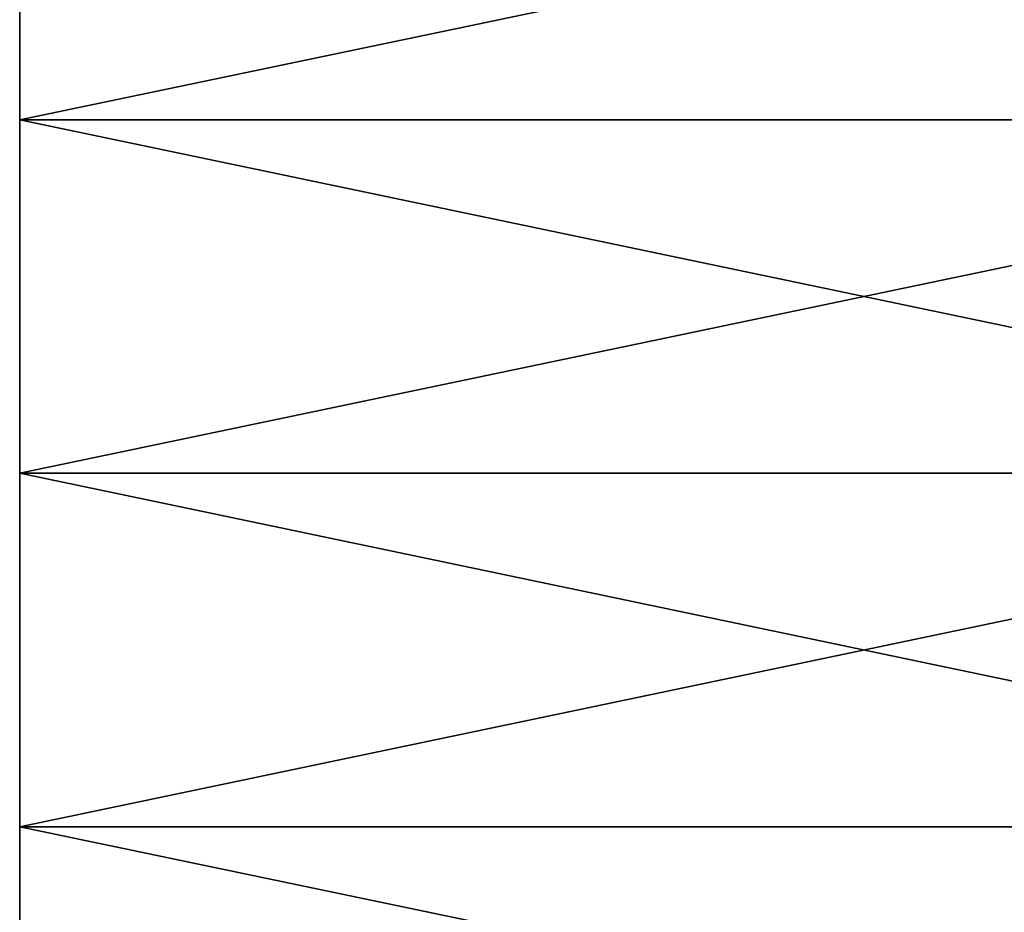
# Model space of a CAD drawing. Header units: metres. Extents: x -46 to 104, y -30 to 30.
# Tile 52 of 256: x -45.5 to -42, y -1.56 to 1.61. Entities that reach past the tile are written whole.
import ezdxf

# ---------------------------------------------------------------- set-up
doc = ezdxf.new("R2010")
doc.units = ezdxf.units.M
doc.layers.add('solid_26_000_502_XXX', color=7, linetype='CONTINUOUS')

msp = doc.modelspace()

# ---------------------------------------------------------------- linework, layer by layer
at = {"layer": 'solid_26_000_502_XXX'}
for points in [[(-45.5, 1.256262, 582.026306), (-45.5, 1.256262, 641.973694), (-45.5, 2.510386, 641.894775)], [(-39.5, 2.510336, 641.894775), (-45.5, 2.510386, 641.894775), (-45.5, 1.256262, 641.973694)], [(-45.5, 1.256262, 582.026306), (-45.5, 2.510386, 641.894775), (-45.5, 2.510386, 582.105225)], [(-39.5, 1.25627, 582.026306), (-45.5, 1.256262, 582.026306), (-45.5, 2.510386, 582.105225)], [(-39.5, 2.510336, 582.105225), (-39.5, 1.25627, 582.026306), (-45.5, 2.510386, 582.105225)], [(-45.5, 1.256262, -29.973684), (-45.5, 1.256262, 29.973684), (-45.5, 2.510386, 29.894781)], [(-39.5, 2.510336, 29.894785), (-45.5, 2.510386, 29.894781), (-45.5, 1.256262, 29.973684)], [(-45.5, 1.256262, -29.973684), (-45.5, 2.510386, 29.894781), (-45.5, 2.510386, -29.894781)], [(-39.5, 1.25627, -29.973684), (-45.5, 1.256262, -29.973684), (-45.5, 2.510386, -29.894781)], [(-39.5, 2.510336, -29.894785), (-39.5, 1.25627, -29.973684), (-45.5, 2.510386, -29.894781)], [(-39.5, 1.25627, 641.973694), (-39.5, 2.510336, 641.894775), (-45.5, 1.256262, 641.973694)], [(-39.5, 1.25627, 29.973684), (-39.5, 2.510336, 29.894785), (-45.5, 1.256262, 29.973684)], [(-39.5, 1.25627, 582.026306), (-39.5, 0, 582), (-45.5, 1.256262, 582.026306)], [(-39.5, 1.25627, 641.973694), (-45.5, 0, 642), (-39.5, 0, 642)], [(-39.5, 1.25627, 641.973694), (-45.5, 1.256262, 641.973694), (-45.5, 0, 642)], [(-39.5, 1.25627, -29.973684), (-39.5, 0, -30), (-45.5, 1.256262, -29.973684)], [(-39.5, 1.25627, 29.973684), (-45.5, 0, 30), (-39.5, 0, 30)], [(-39.5, 1.25627, 29.973684), (-45.5, 1.256262, 29.973684), (-45.5, 0, 30)], [(-45.5, 1.256262, 582.026306), (-39.5, 0, 582), (-45.5, 0, 582)], [(-45.5, 1.256262, 641.973694), (-45.5, 0, 582), (-45.5, 0, 642)], [(-45.5, 1.256262, 582.026306), (-45.5, 0, 582), (-45.5, 1.256262, 641.973694)], [(-45.5, 1.256262, -29.973684), (-39.5, 0, -30), (-45.5, 0, -30)], [(-45.5, 1.256262, 29.973684), (-45.5, 0, -30), (-45.5, 0, 30)], [(-45.5, 1.256262, -29.973684), (-45.5, 0, -30), (-45.5, 1.256262, 29.973684)], [(-39.5, -1.25627, 582.026306), (-45.5, 0, 582), (-39.5, 0, 582)], [(-45.5, 0, 642), (-45.5, 0, 582), (-45.5, -1.256262, 582.026306)], [(-39.5, -1.25627, 582.026306), (-45.5, -1.256262, 582.026306), (-45.5, 0, 582)], [(-45.5, 0, 642), (-45.5, -1.256262, 582.026306), (-45.5, -1.256262, 641.973694)], [(-39.5, 0, 642), (-45.5, 0, 642), (-45.5, -1.256262, 641.973694)], [(-39.5, -1.25627, -29.973684), (-45.5, 0, -30), (-39.5, 0, -30)], [(-45.5, 0, 30), (-45.5, 0, -30), (-45.5, -1.256262, -29.973684)], [(-39.5, -1.25627, -29.973684), (-45.5, -1.256262, -29.973684), (-45.5, 0, -30)], [(-45.5, 0, 30), (-45.5, -1.256262, -29.973684), (-45.5, -1.256262, 29.973684)], [(-39.5, 0, 30), (-45.5, 0, 30), (-45.5, -1.256262, 29.973684)], [(-39.5, -1.25627, 641.973694), (-39.5, 0, 642), (-45.5, -1.256262, 641.973694)], [(-39.5, -1.25627, 29.973684), (-39.5, 0, 30), (-45.5, -1.256262, 29.973684)], [(-45.5, -1.256262, 641.973694), (-45.5, -1.256262, 582.026306), (-45.5, -2.510386, 582.105225)], [(-39.5, -2.510336, 582.105225), (-45.5, -2.510386, 582.105225), (-45.5, -1.256262, 582.026306)], [(-39.5, -1.25627, 582.026306), (-39.5, -2.510336, 582.105225), (-45.5, -1.256262, 582.026306)], [(-45.5, -1.256262, 641.973694), (-45.5, -2.510386, 582.105225), (-45.5, -2.510386, 641.894775)], [(-39.5, -1.25627, 641.973694), (-45.5, -1.256262, 641.973694), (-45.5, -2.510386, 641.894775)], [(-45.5, -1.256262, 29.973684), (-45.5, -1.256262, -29.973684), (-45.5, -2.510386, -29.894781)], [(-39.5, -2.510336, -29.894785), (-45.5, -2.510386, -29.894781), (-45.5, -1.256262, -29.973684)], [(-39.5, -1.25627, -29.973684), (-39.5, -2.510336, -29.894785), (-45.5, -1.256262, -29.973684)], [(-45.5, -1.256262, 29.973684), (-45.5, -2.510386, -29.894781), (-45.5, -2.510386, 29.894781)], [(-39.5, -1.25627, 29.973684), (-45.5, -1.256262, 29.973684), (-45.5, -2.510386, 29.894781)], [(-39.5, -2.510336, 641.894775), (-39.5, -1.25627, 641.973694), (-45.5, -2.510386, 641.894775)], [(-39.5, -2.510336, 29.894785), (-39.5, -1.25627, 29.973684), (-45.5, -2.510386, 29.894781)]]:
    msp.add_3dface(points, dxfattribs=at)

doc.saveas('drawing.dxf')
